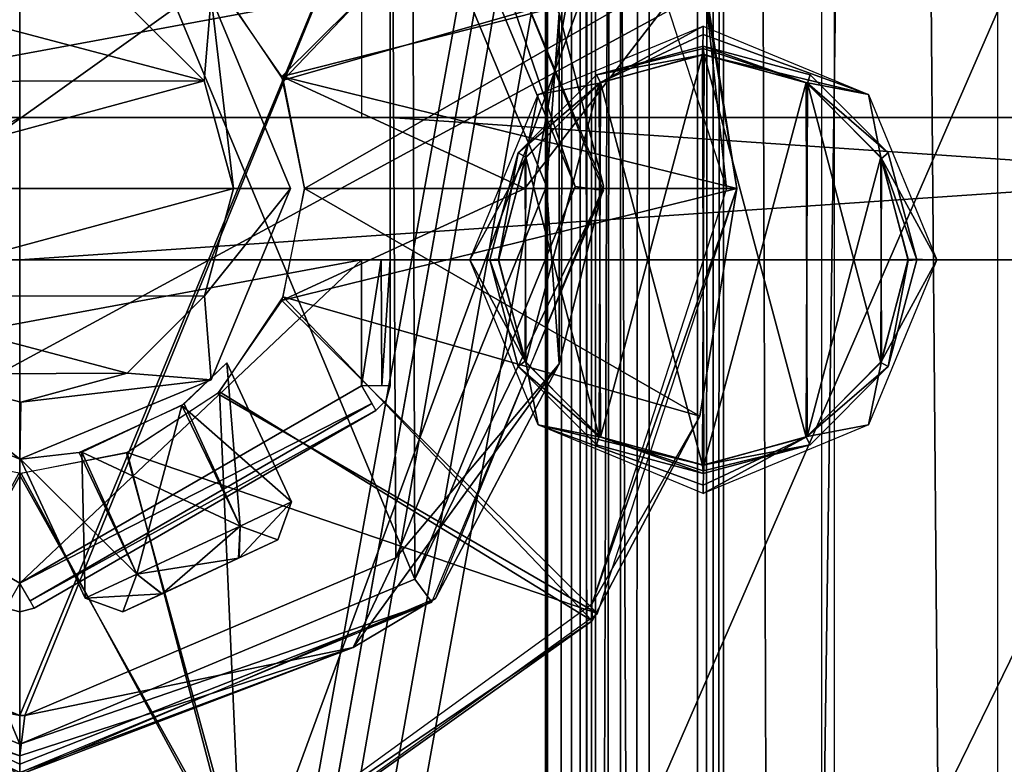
# Model space of a CAD drawing. Header units: millimetres. Extents: x -52 to 137, y -253 to 253.
# Tile 66 of 119: x 0 to 17, y 34 to 47. Entities that reach past the tile are written whole.
import ezdxf

# ---------------------------------------------------------------- set-up
doc = ezdxf.new("R2010")
doc.units = ezdxf.units.MM
doc.header["$LTSCALE"] = 65.185185
for name, color, linetype in [('1214', 7, 'CONTINUOUS'), ('1305', 7, 'CONTINUOUS'), ('1306', 7, 'CONTINUOUS'), ('1307', 7, 'CONTINUOUS'), ('1308', 7, 'CONTINUOUS'), ('1309', 7, 'CONTINUOUS'), ('1483', 7, 'CONTINUOUS'), ('1484', 7, 'CONTINUOUS'), ('1485', 7, 'CONTINUOUS'), ('1486', 7, 'CONTINUOUS'), ('1487', 7, 'CONTINUOUS'), ('1488', 7, 'CONTINUOUS'), ('1489', 7, 'CONTINUOUS'), ('1490', 7, 'CONTINUOUS'), ('1491', 7, 'CONTINUOUS'), ('1492', 7, 'CONTINUOUS'), ('1493', 7, 'CONTINUOUS'), ('1496', 7, 'CONTINUOUS'), ('1497', 7, 'CONTINUOUS'), ('1499', 7, 'CONTINUOUS'), ('1500', 7, 'CONTINUOUS'), ('1501', 7, 'CONTINUOUS'), ('1502', 7, 'CONTINUOUS'), ('1503', 7, 'CONTINUOUS'), ('1504', 7, 'CONTINUOUS'), ('1505', 7, 'CONTINUOUS'), ('1507', 7, 'CONTINUOUS'), ('1511', 7, 'CONTINUOUS'), ('1512', 7, 'CONTINUOUS'), ('1517', 7, 'CONTINUOUS'), ('1519', 7, 'CONTINUOUS'), ('314', 7, 'CONTINUOUS'), ('315', 7, 'CONTINUOUS'), ('316', 7, 'CONTINUOUS'), ('317', 7, 'CONTINUOUS'), ('318', 7, 'CONTINUOUS'), ('319', 7, 'CONTINUOUS'), ('320', 7, 'CONTINUOUS'), ('321', 7, 'CONTINUOUS'), ('343', 7, 'CONTINUOUS'), ('345', 7, 'CONTINUOUS'), ('364', 7, 'CONTINUOUS'), ('365', 7, 'CONTINUOUS'), ('366', 7, 'CONTINUOUS'), ('466', 7, 'CONTINUOUS'), ('467', 7, 'CONTINUOUS'), ('504', 7, 'CONTINUOUS'), ('524', 7, 'CONTINUOUS'), ('525', 7, 'CONTINUOUS'), ('526', 7, 'CONTINUOUS'), ('527', 7, 'CONTINUOUS'), ('528', 7, 'CONTINUOUS'), ('529', 7, 'CONTINUOUS'), ('530', 7, 'CONTINUOUS'), ('531', 7, 'CONTINUOUS'), ('532', 7, 'CONTINUOUS'), ('533', 7, 'CONTINUOUS'), ('534', 7, 'CONTINUOUS')]:
    doc.layers.add(name, color=color, linetype=linetype)

msp = doc.modelspace()

# ---------------------------------------------------------------- linework, layer by layer
at = {"layer": '1214', "linetype": 'Continuous'}
for points in [[(18.508, 247.5, 37.491), (18.508, -247.5, 37.491), (14.305, 247.5, 35.363), (18.508, 247.5, 37.491)], [(14.305, 247.5, 35.363), (18.508, -247.5, 37.491), (14.305, -247.5, 35.363), (14.305, 247.5, 35.363)]]:
    msp.add_3dface(points, dxfattribs=at)
at = {"layer": '1305', "color": 7, "linetype": 'Continuous'}
for points in [[(12, 47, -116.31), (12, 47, -110.31), (13.875, 46.498, -110.31), (12, 47, -116.31)], [(13.875, 46.498, -116.31), (12, 47, -116.31), (13.875, 46.498, -110.31), (13.875, 46.498, -116.31)], [(15.248, 45.125, -116.31), (13.875, 46.498, -116.31), (15.248, 45.125, -110.31), (15.248, 45.125, -116.31)], [(15.248, 45.125, -110.31), (13.875, 46.498, -116.31), (13.875, 46.498, -110.31), (15.248, 45.125, -110.31)], [(15.75, 43.25, -116.31), (15.248, 45.125, -116.31), (15.75, 43.25, -110.31), (15.75, 43.25, -116.31)], [(15.75, 43.25, -110.31), (15.248, 45.125, -116.31), (15.248, 45.125, -110.31), (15.75, 43.25, -110.31)], [(15.248, 41.375, -116.31), (15.75, 43.25, -116.31), (15.248, 41.375, -110.31), (15.248, 41.375, -116.31)], [(15.248, 41.375, -110.31), (15.75, 43.25, -116.31), (15.75, 43.25, -110.31), (15.248, 41.375, -110.31)], [(13.875, 40.002, -116.31), (15.248, 41.375, -116.31), (13.875, 40.002, -110.31), (13.875, 40.002, -116.31)], [(13.875, 40.002, -110.31), (15.248, 41.375, -116.31), (15.248, 41.375, -110.31), (13.875, 40.002, -110.31)], [(12, 39.5, -116.31), (13.875, 40.002, -116.31), (12, 39.5, -110.31), (12, 39.5, -116.31)], [(12, 39.5, -110.31), (13.875, 40.002, -116.31), (13.875, 40.002, -110.31), (12, 39.5, -110.31)]]:
    msp.add_3dface(points, dxfattribs=at)
at = {"layer": '1306', "color": 7, "linetype": 'Continuous'}
for points in [[(13.875, 46.498, -110.31), (12, 47, -110.31), (13.828, 46.351, -110.16), (13.875, 46.498, -110.31)], [(12, 47, -110.31), (12, 46.956, -110.204), (13.828, 46.351, -110.16), (12, 47, -110.31)], [(12, 46.956, -110.204), (12.013, 46.852, -110.16), (13.828, 46.351, -110.16), (12, 46.956, -110.204)], [(15.248, 45.125, -110.31), (13.875, 46.498, -110.31), (13.828, 46.351, -110.16), (15.248, 45.125, -110.31)], [(15.13, 45.028, -110.16), (15.248, 45.125, -110.31), (13.828, 46.351, -110.16), (15.13, 45.028, -110.16)], [(15.75, 43.25, -110.31), (15.248, 45.125, -110.31), (15.13, 45.028, -110.16), (15.75, 43.25, -110.31)], [(15.599, 43.237, -110.16), (15.75, 43.25, -110.31), (15.13, 45.028, -110.16), (15.599, 43.237, -110.16)], [(15.117, 41.449, -110.16), (15.248, 41.375, -110.31), (15.599, 43.237, -110.16), (15.117, 41.449, -110.16)], [(15.248, 41.375, -110.31), (15.75, 43.25, -110.31), (15.599, 43.237, -110.16), (15.248, 41.375, -110.31)], [(13.805, 40.136, -110.16), (15.248, 41.375, -110.31), (15.117, 41.449, -110.16), (13.805, 40.136, -110.16)], [(13.875, 40.002, -110.31), (15.248, 41.375, -110.31), (13.805, 40.136, -110.16), (13.875, 40.002, -110.31)], [(11.987, 39.648, -110.16), (13.875, 40.002, -110.31), (13.805, 40.136, -110.16), (11.987, 39.648, -110.16)], [(12, 39.544, -110.204), (13.875, 40.002, -110.31), (11.987, 39.648, -110.16), (12, 39.544, -110.204)], [(12, 39.5, -110.31), (13.875, 40.002, -110.31), (12, 39.544, -110.204), (12, 39.5, -110.31)]]:
    msp.add_3dface(points, dxfattribs=at)
at = {"layer": '1307', "color": 7, "linetype": 'Continuous'}
for points in [[(11.987, 39.648, -110.16), (12.013, 46.852, -110.16), (10.195, 46.364, -110.16), (11.987, 39.648, -110.16)], [(12.013, 46.852, -110.16), (11.987, 39.648, -110.16), (13.805, 40.136, -110.16), (12.013, 46.852, -110.16)], [(12.013, 46.852, -110.16), (13.805, 40.136, -110.16), (13.828, 46.351, -110.16), (12.013, 46.852, -110.16)], [(8.883, 45.051, -110.16), (10.172, 40.149, -110.16), (10.195, 46.364, -110.16), (8.883, 45.051, -110.16)], [(10.172, 40.149, -110.16), (11.987, 39.648, -110.16), (10.195, 46.364, -110.16), (10.172, 40.149, -110.16)], [(13.805, 40.136, -110.16), (15.117, 41.449, -110.16), (13.828, 46.351, -110.16), (13.805, 40.136, -110.16)], [(15.117, 41.449, -110.16), (15.13, 45.028, -110.16), (13.828, 46.351, -110.16), (15.117, 41.449, -110.16)], [(8.401, 43.263, -110.16), (8.87, 41.472, -110.16), (8.883, 45.051, -110.16), (8.401, 43.263, -110.16)], [(8.87, 41.472, -110.16), (10.172, 40.149, -110.16), (8.883, 45.051, -110.16), (8.87, 41.472, -110.16)], [(15.117, 41.449, -110.16), (15.599, 43.237, -110.16), (15.13, 45.028, -110.16), (15.117, 41.449, -110.16)]]:
    msp.add_3dface(points, dxfattribs=at)
at = {"layer": '1308', "color": 7, "linetype": 'Continuous'}
for points in [[(12, 46.956, -110.204), (12, 47, -110.31), (10.125, 46.498, -110.31), (12, 46.956, -110.204)], [(12.013, 46.852, -110.16), (12, 46.956, -110.204), (10.125, 46.498, -110.31), (12.013, 46.852, -110.16)], [(10.195, 46.364, -110.16), (12.013, 46.852, -110.16), (10.125, 46.498, -110.31), (10.195, 46.364, -110.16)], [(8.752, 45.125, -110.31), (10.195, 46.364, -110.16), (10.125, 46.498, -110.31), (8.752, 45.125, -110.31)], [(8.883, 45.051, -110.16), (10.195, 46.364, -110.16), (8.752, 45.125, -110.31), (8.883, 45.051, -110.16)], [(8.25, 43.25, -110.31), (8.401, 43.263, -110.16), (8.752, 45.125, -110.31), (8.25, 43.25, -110.31)], [(8.401, 43.263, -110.16), (8.883, 45.051, -110.16), (8.752, 45.125, -110.31), (8.401, 43.263, -110.16)], [(8.87, 41.472, -110.16), (8.401, 43.263, -110.16), (8.25, 43.25, -110.31), (8.87, 41.472, -110.16)], [(8.752, 41.375, -110.31), (8.87, 41.472, -110.16), (8.25, 43.25, -110.31), (8.752, 41.375, -110.31)], [(10.172, 40.149, -110.16), (8.87, 41.472, -110.16), (8.752, 41.375, -110.31), (10.172, 40.149, -110.16)], [(10.125, 40.002, -110.31), (10.172, 40.149, -110.16), (8.752, 41.375, -110.31), (10.125, 40.002, -110.31)], [(12, 39.5, -110.31), (10.172, 40.149, -110.16), (10.125, 40.002, -110.31), (12, 39.5, -110.31)], [(12, 39.5, -110.31), (12, 39.544, -110.204), (10.172, 40.149, -110.16), (12, 39.5, -110.31)], [(12, 39.544, -110.204), (11.987, 39.648, -110.16), (10.172, 40.149, -110.16), (12, 39.544, -110.204)]]:
    msp.add_3dface(points, dxfattribs=at)
at = {"layer": '1309', "color": 7, "linetype": 'Continuous'}
for points in [[(12, 47, -110.31), (12, 47, -116.31), (10.125, 46.498, -116.31), (12, 47, -110.31)], [(10.125, 46.498, -110.31), (12, 47, -110.31), (10.125, 46.498, -116.31), (10.125, 46.498, -110.31)], [(8.752, 45.125, -110.31), (10.125, 46.498, -110.31), (8.752, 45.125, -116.31), (8.752, 45.125, -110.31)], [(8.752, 45.125, -116.31), (10.125, 46.498, -110.31), (10.125, 46.498, -116.31), (8.752, 45.125, -116.31)], [(8.25, 43.25, -110.31), (8.752, 45.125, -110.31), (8.25, 43.25, -116.31), (8.25, 43.25, -110.31)], [(8.25, 43.25, -116.31), (8.752, 45.125, -110.31), (8.752, 45.125, -116.31), (8.25, 43.25, -116.31)], [(8.752, 41.375, -110.31), (8.25, 43.25, -110.31), (8.752, 41.375, -116.31), (8.752, 41.375, -110.31)], [(8.752, 41.375, -116.31), (8.25, 43.25, -110.31), (8.25, 43.25, -116.31), (8.752, 41.375, -116.31)], [(10.125, 40.002, -110.31), (8.752, 41.375, -110.31), (10.125, 40.002, -116.31), (10.125, 40.002, -110.31)], [(10.125, 40.002, -116.31), (8.752, 41.375, -110.31), (8.752, 41.375, -116.31), (10.125, 40.002, -116.31)], [(12, 39.5, -116.31), (12, 39.5, -110.31), (10.125, 40.002, -110.31), (12, 39.5, -116.31)], [(12, 39.5, -116.31), (10.125, 40.002, -110.31), (10.125, 40.002, -116.31), (12, 39.5, -116.31)]]:
    msp.add_3dface(points, dxfattribs=at)
at = {"layer": '1483', "color": 7, "linetype": 'Continuous'}
for points in [[(0, 34.75, -168.748), (0, 54.25, -168.748), (-6.934, 51.353, -168.748), (0, 34.75, -168.748)], [(6.891, 51.397, -168.748), (0, 54.25, -168.748), (6.934, 37.647, -168.748), (6.891, 51.397, -168.748)], [(6.934, 37.647, -168.748), (0, 54.25, -168.748), (0, 34.75, -168.748), (6.934, 37.647, -168.748)], [(-6.891, 37.603, -168.748), (0, 34.75, -168.748), (-6.934, 51.353, -168.748), (-6.891, 37.603, -168.748)], [(9.749, 44.539, -168.748), (6.891, 51.397, -168.748), (6.934, 37.647, -168.748), (9.749, 44.539, -168.748)]]:
    msp.add_3dface(points, dxfattribs=at)
at = {"layer": '1484', "color": 7, "linetype": 'Continuous'}
for points in [[(6.891, 51.397, -168.748), (9.749, 44.539, -168.748), (7.283, 51.712, -169.248), (6.891, 51.397, -168.748)], [(7.283, 51.712, -169.248), (9.749, 44.539, -168.748), (10.25, 44.466, -169.248), (7.283, 51.712, -169.248)], [(9.749, 44.539, -168.748), (6.934, 37.647, -168.748), (10.25, 44.466, -169.248), (9.749, 44.539, -168.748)], [(10.25, 44.466, -169.248), (6.934, 37.647, -168.748), (7.236, 37.24, -169.248), (10.25, 44.466, -169.248)], [(6.934, 37.647, -168.748), (0, 34.75, -168.748), (7.236, 37.24, -169.248), (6.934, 37.647, -168.748)], [(7.236, 37.24, -169.248), (0, 34.75, -168.748), (0, 34.396, -168.894), (7.236, 37.24, -169.248)], [(0, 34.25, -169.248), (7.236, 37.24, -169.248), (0, 34.396, -168.894), (0, 34.25, -169.248)]]:
    msp.add_3dface(points, dxfattribs=at)
at = {"layer": '1485', "color": 7, "linetype": 'Continuous'}
for points in [[(0, 34.75, -168.748), (-6.891, 37.603, -168.748), (0, 34.396, -168.894), (0, 34.75, -168.748)], [(-6.891, 37.603, -168.748), (0, 34.25, -169.248), (0, 34.396, -168.894), (-6.891, 37.603, -168.748)], [(0, 34.25, -169.248), (-6.891, 37.603, -168.748), (-0.067, 34.25, -169.248), (0, 34.25, -169.248)]]:
    msp.add_3dface(points, dxfattribs=at)
at = {"layer": '1486', "color": 7, "linetype": 'Continuous'}
for points in [[(10.25, 44.548, -169.748), (9.47, 47.577, -170.455), (7.231, 51.765, -169.748), (10.25, 44.548, -169.748)], [(6.539, 51.041, -170.748), (9.47, 47.577, -170.455), (9.248, 44.543, -170.748), (6.539, 51.041, -170.748)], [(9.47, 47.577, -170.455), (9.47, 41.423, -170.455), (9.248, 44.543, -170.748), (9.47, 47.577, -170.455)], [(9.47, 41.423, -170.455), (9.47, 47.577, -170.455), (10.25, 44.548, -169.748), (9.47, 41.423, -170.455)], [(9.248, 44.543, -170.748), (9.47, 41.423, -170.455), (6.6, 38.02, -170.748), (9.248, 44.543, -170.748)], [(7.298, 37.303, -169.748), (9.47, 41.423, -170.455), (10.25, 44.548, -169.748), (7.298, 37.303, -169.748)], [(9.47, 41.423, -170.455), (5.853, 36.445, -170.455), (6.6, 38.02, -170.748), (9.47, 41.423, -170.455)], [(5.853, 36.445, -170.455), (9.47, 41.423, -170.455), (7.298, 37.303, -169.748), (5.853, 36.445, -170.455)], [(5.853, 36.445, -170.455), (0.086, 35.25, -170.748), (6.6, 38.02, -170.748), (5.853, 36.445, -170.455)], [(0.095, 34.25, -169.748), (5.853, 36.445, -170.455), (7.298, 37.303, -169.748), (0.095, 34.25, -169.748)], [(0, 34.543, -170.455), (0.086, 35.25, -170.748), (5.853, 36.445, -170.455), (0, 34.543, -170.455)], [(0, 34.543, -170.455), (5.853, 36.445, -170.455), (0, 34.25, -169.748), (0, 34.543, -170.455)], [(0, 34.25, -169.748), (5.853, 36.445, -170.455), (0.095, 34.25, -169.748), (0, 34.25, -169.748)], [(0, 35.25, -170.748), (0.086, 35.25, -170.748), (0, 34.543, -170.455), (0, 35.25, -170.748)]]:
    msp.add_3dface(points, dxfattribs=at)
at = {"layer": '1487', "color": 7, "linetype": 'Continuous'}
for points in [[(0, 53.75, -170.748), (0, 35.25, -170.748), (-6.539, 37.959, -170.748), (0, 53.75, -170.748)], [(-0.086, 53.75, -170.748), (0, 53.75, -170.748), (-6.539, 37.959, -170.748), (-0.086, 53.75, -170.748)], [(0, 35.25, -170.748), (0, 53.75, -170.748), (6.539, 51.041, -170.748), (0, 35.25, -170.748)], [(0.086, 35.25, -170.748), (0, 35.25, -170.748), (6.539, 51.041, -170.748), (0.086, 35.25, -170.748)], [(0.086, 35.25, -170.748), (6.539, 51.041, -170.748), (6.6, 38.02, -170.748), (0.086, 35.25, -170.748)], [(6.539, 51.041, -170.748), (9.248, 44.543, -170.748), (6.6, 38.02, -170.748), (6.539, 51.041, -170.748)]]:
    msp.add_3dface(points, dxfattribs=at)
at = {"layer": '1488', "color": 7, "linetype": 'Continuous'}
for points in [[(-6.539, 37.959, -170.748), (0, 35.25, -170.748), (-5.853, 36.445, -170.455), (-6.539, 37.959, -170.748)], [(0, 34.543, -170.455), (0, 34.25, -169.748), (-7.231, 37.235, -169.748), (0, 34.543, -170.455)], [(-5.853, 36.445, -170.455), (0, 34.543, -170.455), (-7.231, 37.235, -169.748), (-5.853, 36.445, -170.455)], [(0, 35.25, -170.748), (0, 34.543, -170.455), (-5.853, 36.445, -170.455), (0, 35.25, -170.748)]]:
    msp.add_3dface(points, dxfattribs=at)
at = {"layer": '1489', "color": 7, "linetype": 'Continuous'}
for points in [[(3.633, 41.44, -148.748), (2.843, 40.695, -146.998), (4.771, 39.001, -148.748), (3.633, 41.44, -148.748)], [(2.843, 40.695, -146.998), (1.041, 39.866, -147.024), (2.052, 37.733, -147.016), (2.843, 40.695, -146.998)], [(3.865, 38.578, -147.016), (2.843, 40.695, -146.998), (2.052, 37.733, -147.016), (3.865, 38.578, -147.016)], [(4.771, 39.001, -148.748), (2.843, 40.695, -146.998), (3.865, 38.578, -147.016), (4.771, 39.001, -148.748)], [(1.041, 39.866, -147.024), (0.008, 39.75, -148.748), (2.052, 37.733, -147.016), (1.041, 39.866, -147.024)], [(2.052, 37.733, -147.016), (0.008, 39.75, -148.748), (1.146, 37.311, -148.748), (2.052, 37.733, -147.016)]]:
    msp.add_3dface(points, dxfattribs=at)
at = {"layer": '1490', "color": 7, "linetype": 'Continuous'}
for points in [[(2.882, 40.724, -150.47), (3.633, 41.44, -148.748), (3.865, 38.578, -150.48), (2.882, 40.724, -150.47)], [(3.633, 41.44, -148.748), (4.771, 39.001, -148.748), (3.865, 38.578, -150.48), (3.633, 41.44, -148.748)], [(1.088, 39.876, -150.498), (2.882, 40.724, -150.47), (3.865, 38.578, -150.48), (1.088, 39.876, -150.498)], [(1.146, 37.311, -148.748), (0.008, 39.75, -148.748), (1.088, 39.876, -150.498), (1.146, 37.311, -148.748)], [(1.146, 37.311, -148.748), (1.088, 39.876, -150.498), (2.052, 37.733, -150.48), (1.146, 37.311, -148.748)], [(2.052, 37.733, -150.48), (1.088, 39.876, -150.498), (3.865, 38.578, -150.48), (2.052, 37.733, -150.48)]]:
    msp.add_3dface(points, dxfattribs=at)
at = {"layer": '1491', "color": 7, "linetype": 'Continuous'}
for points in [[(3.865, 38.578, -150.48), (4.771, 39.001, -148.748), (3.85, 38.02, -150.046), (3.865, 38.578, -150.48)], [(4.771, 39.001, -148.748), (4.529, 38.337, -148.748), (3.85, 38.02, -150.046), (4.771, 39.001, -148.748)], [(2.052, 37.733, -150.48), (3.865, 38.578, -150.48), (2.499, 37.39, -150.052), (2.052, 37.733, -150.48)], [(2.499, 37.39, -150.052), (3.865, 38.578, -150.48), (3.85, 38.02, -150.046), (2.499, 37.39, -150.052)], [(1.146, 37.311, -148.748), (2.052, 37.733, -150.48), (1.81, 37.069, -148.748), (1.146, 37.311, -148.748)], [(1.81, 37.069, -148.748), (2.052, 37.733, -150.48), (2.499, 37.39, -150.052), (1.81, 37.069, -148.748)]]:
    msp.add_3dface(points, dxfattribs=at)
at = {"layer": '1492', "color": 7, "linetype": 'Continuous'}
for points in [[(1.81, 37.069, -148.748), (4.529, 38.337, -148.748), (3.841, 38.016, -147.444), (1.81, 37.069, -148.748)], [(4.529, 38.337, -148.748), (1.81, 37.069, -148.748), (2.499, 37.39, -150.052), (4.529, 38.337, -148.748)], [(4.529, 38.337, -148.748), (2.499, 37.39, -150.052), (3.85, 38.02, -150.046), (4.529, 38.337, -148.748)], [(2.49, 37.386, -147.45), (1.81, 37.069, -148.748), (3.841, 38.016, -147.444), (2.49, 37.386, -147.45)]]:
    msp.add_3dface(points, dxfattribs=at)
at = {"layer": '1493', "color": 7, "linetype": 'Continuous'}
for points in [[(4.771, 39.001, -148.748), (3.865, 38.578, -147.016), (4.529, 38.337, -148.748), (4.771, 39.001, -148.748)], [(3.865, 38.578, -147.016), (2.052, 37.733, -147.016), (3.841, 38.016, -147.444), (3.865, 38.578, -147.016)], [(4.529, 38.337, -148.748), (3.865, 38.578, -147.016), (3.841, 38.016, -147.444), (4.529, 38.337, -148.748)], [(2.052, 37.733, -147.016), (2.49, 37.386, -147.45), (3.841, 38.016, -147.444), (2.052, 37.733, -147.016)], [(2.052, 37.733, -147.016), (1.146, 37.311, -148.748), (2.49, 37.386, -147.45), (2.052, 37.733, -147.016)], [(1.146, 37.311, -148.748), (1.81, 37.069, -148.748), (2.49, 37.386, -147.45), (1.146, 37.311, -148.748)]]:
    msp.add_3dface(points, dxfattribs=at)
at = {"layer": '1496', "color": 7, "linetype": 'Continuous'}
for points in [[(-5.982, 41.025, -176.348), (6, 43.25, -176.348), (0, 37.572, -176.348), (-5.982, 41.025, -176.348)], [(6, 43.25, -176.348), (-5.982, 41.025, -176.348), (-5.982, 43.25, -176.348), (6, 43.25, -176.348)], [(6, 43.25, -176.348), (6, 41.036, -176.348), (0, 37.572, -176.348), (6, 43.25, -176.348)]]:
    msp.add_3dface(points, dxfattribs=at)
at = {"layer": '1497', "color": 7, "linetype": 'Continuous'}
for points in [[(-5.982, 47.975, -176.348), (0, 51.428, -176.348), (-5.982, 45.75, -176.348), (-5.982, 47.975, -176.348)], [(0, 51.428, -176.348), (6, 47.964, -176.348), (-5.982, 45.75, -176.348), (0, 51.428, -176.348)], [(6, 47.964, -176.348), (6, 45.75, -176.348), (-5.982, 45.75, -176.348), (6, 47.964, -176.348)]]:
    msp.add_3dface(points, dxfattribs=at)
at = {"layer": '1499', "color": 7, "linetype": 'Continuous'}
for points in [[(0, 43.25, -192.848), (-4.646, 43.25, -184.893), (0, 45.75, -192.848), (0, 43.25, -192.848)], [(0, 45.75, -192.848), (-4.646, 43.25, -184.893), (-4.646, 45.75, -184.893), (0, 45.75, -192.848)]]:
    msp.add_3dface(points, dxfattribs=at)
at = {"layer": '1500', "color": 7, "linetype": 'Continuous'}
for points in [[(6, 43.25, -176.348), (-5.982, 43.25, -176.348), (0, 43.25, -192.848), (6, 43.25, -176.348)], [(-5.982, 43.25, -176.348), (-4.646, 43.25, -184.893), (0, 43.25, -192.848), (-5.982, 43.25, -176.348)], [(6, 43.25, -176.348), (0, 43.25, -192.848), (36.6, 43.25, -192.848), (6, 43.25, -176.348)], [(6.345, 43.25, -176.21), (6, 43.25, -176.348), (36.6, 43.25, -192.848), (6.345, 43.25, -176.21)], [(6.5, 43.25, -175.848), (6.345, 43.25, -176.21), (36.6, 43.25, -192.848), (6.5, 43.25, -175.848)], [(6.5, 43.25, -174.848), (6.5, 43.25, -175.848), (36.6, 43.25, -192.848), (6.5, 43.25, -174.848)], [(43.1, 43.25, -174.848), (6.5, 43.25, -174.848), (41.423, 43.25, -184.416), (43.1, 43.25, -174.848)], [(41.423, 43.25, -184.416), (6.5, 43.25, -174.848), (36.6, 43.25, -192.848), (41.423, 43.25, -184.416)]]:
    msp.add_3dface(points, dxfattribs=at)
at = {"layer": '1501', "color": 7, "linetype": 'Continuous'}
for points in [[(6, 41.036, -176.348), (6, 43.25, -176.348), (6.345, 43.25, -176.21), (6, 41.036, -176.348)], [(6.354, 41.036, -176.201), (6, 41.036, -176.348), (6.345, 43.25, -176.21), (6.354, 41.036, -176.201)], [(6.5, 43.25, -175.848), (6.354, 41.036, -176.201), (6.345, 43.25, -176.21), (6.5, 43.25, -175.848)], [(6.5, 43.25, -175.848), (6.5, 41.036, -175.848), (6.354, 41.036, -176.201), (6.5, 43.25, -175.848)]]:
    msp.add_3dface(points, dxfattribs=at)
at = {"layer": '1502', "color": 7, "linetype": 'Continuous'}
for points in [[(6.5, 41.036, -175.848), (6.5, 41.036, -170.748), (6.433, 40.786, -170.748), (6.5, 41.036, -175.848)], [(6.433, 40.786, -175.848), (6.5, 41.036, -175.848), (6.433, 40.786, -170.748), (6.433, 40.786, -175.848)], [(6.25, 40.603, -170.748), (6.25, 40.603, -175.848), (6.433, 40.786, -175.848), (6.25, 40.603, -170.748)], [(6.25, 40.603, -170.748), (6.433, 40.786, -175.848), (6.433, 40.786, -170.748), (6.25, 40.603, -170.748)]]:
    msp.add_3dface(points, dxfattribs=at)
at = {"layer": '1503', "color": 7, "linetype": 'Continuous'}
for points in [[(0.25, 37.139, -170.748), (0.25, 37.139, -175.848), (6.25, 40.603, -175.848), (0.25, 37.139, -170.748)], [(6.25, 40.603, -170.748), (0.25, 37.139, -170.748), (6.25, 40.603, -175.848), (6.25, 40.603, -170.748)]]:
    msp.add_3dface(points, dxfattribs=at)
at = {"layer": '1504', "color": 7, "linetype": 'Continuous'}
for points in [[(0, 37.572, -176.348), (6, 41.036, -176.348), (6.177, 40.73, -176.201), (0, 37.572, -176.348)], [(0.177, 37.266, -176.201), (0, 37.572, -176.348), (6.177, 40.73, -176.201), (0.177, 37.266, -176.201)], [(6.25, 40.603, -175.848), (0.177, 37.266, -176.201), (6.177, 40.73, -176.201), (6.25, 40.603, -175.848)], [(6.25, 40.603, -175.848), (0.25, 37.139, -175.848), (0.177, 37.266, -176.201), (6.25, 40.603, -175.848)]]:
    msp.add_3dface(points, dxfattribs=at)
at = {"layer": '1505', "color": 7, "linetype": 'Continuous'}
for points in [[(-0.25, 37.139, -170.748), (-0.25, 37.139, -175.848), (0, 37.072, -175.848), (-0.25, 37.139, -170.748)], [(-0.25, 37.139, -170.748), (0, 37.072, -175.848), (0, 37.072, -170.748), (-0.25, 37.139, -170.748)], [(0, 37.072, -175.848), (0.25, 37.139, -175.848), (0, 37.072, -170.748), (0, 37.072, -175.848)], [(0, 37.072, -170.748), (0.25, 37.139, -175.848), (0.25, 37.139, -170.748), (0, 37.072, -170.748)]]:
    msp.add_3dface(points, dxfattribs=at)
at = {"layer": '1507', "color": 7, "linetype": 'Continuous'}
msp.add_3dface([(-5.982, 41.025, -176.348), (0, 37.572, -176.348), (-0.177, 37.266, -176.201), (-5.982, 41.025, -176.348)], dxfattribs=at)
at = {"layer": '1511', "color": 7, "linetype": 'Continuous'}
for points in [[(-5.982, 45.75, -176.348), (6, 45.75, -176.348), (-4.646, 45.75, -184.893), (-5.982, 45.75, -176.348)], [(6, 45.75, -176.348), (0, 45.75, -192.848), (-4.646, 45.75, -184.893), (6, 45.75, -176.348)], [(0, 45.75, -192.848), (6, 45.75, -176.348), (6.362, 45.75, -176.193), (0, 45.75, -192.848)], [(0, 45.75, -192.848), (6.5, 45.75, -175.848), (36.6, 45.75, -192.848), (0, 45.75, -192.848)], [(6.5, 45.75, -175.848), (0, 45.75, -192.848), (6.362, 45.75, -176.193), (6.5, 45.75, -175.848)], [(6.5, 45.75, -175.848), (6.5, 45.75, -174.848), (43.1, 45.75, -174.848), (6.5, 45.75, -175.848)], [(6.5, 45.75, -175.848), (43.1, 45.75, -174.848), (36.6, 45.75, -192.848), (6.5, 45.75, -175.848)]]:
    msp.add_3dface(points, dxfattribs=at)
at = {"layer": '1512', "color": 7, "linetype": 'Continuous'}
for points in [[(6.5, 47.964, -175.848), (6.5, 47.964, -170.748), (6.5, 41.036, -170.748), (6.5, 47.964, -175.848)], [(6.5, 47.964, -175.848), (6.5, 41.036, -170.748), (6.5, 45.75, -174.848), (6.5, 47.964, -175.848)], [(6.5, 45.75, -175.848), (6.5, 47.964, -175.848), (6.5, 45.75, -174.848), (6.5, 45.75, -175.848)], [(6.5, 45.75, -174.848), (6.5, 41.036, -170.748), (6.5, 43.25, -174.848), (6.5, 45.75, -174.848)], [(6.5, 41.036, -170.748), (6.5, 41.036, -175.848), (6.5, 43.25, -175.848), (6.5, 41.036, -170.748)], [(6.5, 43.25, -174.848), (6.5, 41.036, -170.748), (6.5, 43.25, -175.848), (6.5, 43.25, -174.848)]]:
    msp.add_3dface(points, dxfattribs=at)
at = {"layer": '1517', "color": 7, "linetype": 'Continuous'}
for points in [[(6.5, 45.75, -174.848), (6.5, 43.25, -174.848), (43.1, 43.25, -174.848), (6.5, 45.75, -174.848)], [(6.5, 45.75, -174.848), (43.1, 43.25, -174.848), (43.1, 45.75, -174.848), (6.5, 45.75, -174.848)]]:
    msp.add_3dface(points, dxfattribs=at)
at = {"layer": '1519', "color": 7, "linetype": 'Continuous'}
for points in [[(0, 43.25, -192.848), (0, 45.75, -192.848), (36.6, 45.75, -192.848), (0, 43.25, -192.848)], [(36.6, 43.25, -192.848), (0, 43.25, -192.848), (36.6, 45.75, -192.848), (36.6, 43.25, -192.848)]]:
    msp.add_3dface(points, dxfattribs=at)
at = {"layer": '314', "linetype": 'Continuous'}
for points in [[(9.836, 247.5, 37.012), (10.036, 247.5, 36.568), (9.836, -247.5, 37.012), (9.836, 247.5, 37.012)], [(9.836, -247.5, 37.012), (10.036, 247.5, 36.568), (10.036, -247.5, 36.568), (9.836, -247.5, 37.012)], [(10.108, 247.5, 37.416), (9.836, 247.5, 37.012), (10.108, -247.5, 37.416), (10.108, 247.5, 37.416)], [(10.108, -247.5, 37.416), (9.836, 247.5, 37.012), (9.836, -247.5, 37.012), (10.108, -247.5, 37.416)]]:
    msp.add_3dface(points, dxfattribs=at)
at = {"layer": '315', "linetype": 'Continuous'}
for points in [[(10.108, 247.5, 37.416), (10.108, -247.5, 37.416), (17.173, 247.5, 40.991), (10.108, 247.5, 37.416)], [(17.173, 247.5, 40.991), (10.108, -247.5, 37.416), (17.173, -247.5, 40.991), (17.173, 247.5, 40.991)]]:
    msp.add_3dface(points, dxfattribs=at)
at = {"layer": '316', "linetype": 'Continuous'}
for points in [[(12.355, -247.5, 31.299), (12.355, 247.5, 31.299), (14.075, -247.5, 35.122), (12.355, -247.5, 31.299)], [(14.075, -247.5, 35.122), (12.355, 247.5, 31.299), (14.075, 247.5, 35.122), (14.075, -247.5, 35.122)]]:
    msp.add_3dface(points, dxfattribs=at)
at = {"layer": '317', "linetype": 'Continuous'}
for points in [[(11.899, -247.5, 31.004), (11.899, 247.5, 31.004), (12.171, 247.5, 31.085), (11.899, -247.5, 31.004)], [(11.899, -247.5, 31.004), (12.171, 247.5, 31.085), (12.171, -247.5, 31.085), (11.899, -247.5, 31.004)], [(12.171, 247.5, 31.085), (12.355, 247.5, 31.299), (12.171, -247.5, 31.085), (12.171, 247.5, 31.085)], [(12.171, -247.5, 31.085), (12.355, 247.5, 31.299), (12.355, -247.5, 31.299), (12.171, -247.5, 31.085)]]:
    msp.add_3dface(points, dxfattribs=at)
at = {"layer": '318', "linetype": 'Continuous'}
for points in [[(9.684, -247.5, 31.004), (9.684, 247.5, 31.004), (11.899, -247.5, 31.004), (9.684, -247.5, 31.004)], [(11.899, -247.5, 31.004), (9.684, 247.5, 31.004), (11.899, 247.5, 31.004), (11.899, -247.5, 31.004)]]:
    msp.add_3dface(points, dxfattribs=at)
at = {"layer": '319', "linetype": 'Continuous'}
for points in [[(9.228, -247.5, 31.71), (9.228, 247.5, 31.71), (9.264, 247.5, 31.233), (9.228, -247.5, 31.71)], [(9.228, -247.5, 31.71), (9.264, 247.5, 31.233), (9.264, -247.5, 31.233), (9.228, -247.5, 31.71)], [(9.264, 247.5, 31.233), (9.684, 247.5, 31.004), (9.264, -247.5, 31.233), (9.264, 247.5, 31.233)], [(9.264, -247.5, 31.233), (9.684, 247.5, 31.004), (9.684, -247.5, 31.004), (9.264, -247.5, 31.233)]]:
    msp.add_3dface(points, dxfattribs=at)
at = {"layer": '320', "linetype": 'Continuous'}
for points in [[(11.048, -247.5, 35.755), (11.048, 247.5, 35.755), (9.228, -247.5, 31.71), (11.048, -247.5, 35.755)], [(11.048, 247.5, 35.755), (9.228, 247.5, 31.71), (9.228, -247.5, 31.71), (11.048, 247.5, 35.755)]]:
    msp.add_3dface(points, dxfattribs=at)
at = {"layer": '321', "linetype": 'Continuous'}
for points in [[(10.036, -247.5, 36.568), (10.036, 247.5, 36.568), (10.549, 247.5, 36.171), (10.036, -247.5, 36.568)], [(10.549, -247.5, 36.171), (10.036, -247.5, 36.568), (10.549, 247.5, 36.171), (10.549, -247.5, 36.171)], [(11.048, -247.5, 35.755), (10.549, -247.5, 36.171), (11.048, 247.5, 35.755), (11.048, -247.5, 35.755)], [(11.048, 247.5, 35.755), (10.549, -247.5, 36.171), (10.549, 247.5, 36.171), (11.048, 247.5, 35.755)]]:
    msp.add_3dface(points, dxfattribs=at)
at = {"layer": '343', "color": 7, "linetype": 'Continuous'}
for points in [[(-29.5, 50.5, -119.36), (-28.791, 50.128, -119.36), (26.5, -151.575, -119.36), (-29.5, 50.5, -119.36)], [(-26.5, -151.575, -119.36), (-29.5, 50.5, -119.36), (26.5, -151.575, -119.36), (-26.5, -151.575, -119.36)], [(-28.791, 50.128, -119.36), (-28, 50, -119.36), (26.5, -151.575, -119.36), (-28.791, 50.128, -119.36)], [(28, 50, -119.36), (29.5, -152.815, -119.36), (-28, 50, -119.36), (28, 50, -119.36)], [(-28, 50, -119.36), (29.5, -152.815, -119.36), (28.123, -151.898, -119.36), (-28, 50, -119.36)], [(26.5, -151.575, -119.36), (-28, 50, -119.36), (28.123, -151.898, -119.36), (26.5, -151.575, -119.36)]]:
    msp.add_3dface(points, dxfattribs=at)
at = {"layer": '345', "color": 7, "linetype": 'Continuous'}
for points in [[(-26.5, -151.575, -114.36), (28.5, 152.08, -114.36), (27.531, 151.707, -114.36), (-26.5, -151.575, -114.36)], [(28.5, 152.08, -114.36), (-26.5, -151.575, -114.36), (26.5, -151.575, -114.36), (28.5, 152.08, -114.36)], [(26.5, 151.58, -114.36), (-26.5, -151.575, -114.36), (27.531, 151.707, -114.36), (26.5, 151.58, -114.36)], [(-28.5, -152.075, -114.36), (-27.531, -151.702, -114.36), (26.5, 151.58, -114.36), (-28.5, -152.075, -114.36)], [(-26.5, 151.58, -114.36), (-28.5, -152.075, -114.36), (26.5, 151.58, -114.36), (-26.5, 151.58, -114.36)], [(-27.531, -151.702, -114.36), (-26.5, -151.575, -114.36), (26.5, 151.58, -114.36), (-27.531, -151.702, -114.36)]]:
    msp.add_3dface(points, dxfattribs=at)
at = {"layer": '364', "color": 7, "linetype": 'Continuous'}
for points in [[(12, 47.204, -120.214), (14.899, 46.149, -119.86), (11.988, 46.852, -120.36), (12, 47.204, -120.214)], [(12, 47.35, -119.86), (14.899, 46.149, -119.86), (12, 47.204, -120.214), (12, 47.35, -119.86)], [(11.988, 46.852, -120.36), (14.899, 46.149, -119.86), (13.805, 46.364, -120.36), (11.988, 46.852, -120.36)], [(13.805, 46.364, -120.36), (14.899, 46.149, -119.86), (15.118, 45.05, -120.36), (13.805, 46.364, -120.36)], [(14.899, 46.149, -119.86), (16.1, 43.25, -119.86), (15.118, 45.05, -120.36), (14.899, 46.149, -119.86)], [(15.118, 45.05, -120.36), (16.1, 43.25, -119.86), (15.599, 43.262, -120.36), (15.118, 45.05, -120.36)], [(16.1, 43.25, -119.86), (14.899, 40.351, -119.86), (15.13, 41.471, -120.36), (16.1, 43.25, -119.86)], [(15.599, 43.262, -120.36), (16.1, 43.25, -119.86), (15.13, 41.471, -120.36), (15.599, 43.262, -120.36)], [(15.13, 41.471, -120.36), (14.899, 40.351, -119.86), (13.826, 40.148, -120.36), (15.13, 41.471, -120.36)], [(14.899, 40.351, -119.86), (12, 39.15, -119.86), (13.826, 40.148, -120.36), (14.899, 40.351, -119.86)], [(12, 39.296, -120.214), (12.012, 39.648, -120.36), (13.826, 40.148, -120.36), (12, 39.296, -120.214)], [(12, 39.15, -119.86), (12, 39.296, -120.214), (13.826, 40.148, -120.36), (12, 39.15, -119.86)]]:
    msp.add_3dface(points, dxfattribs=at)
at = {"layer": '365', "color": 7, "linetype": 'Continuous'}
for points in [[(10.174, 46.352, -120.36), (11.988, 46.852, -120.36), (10.195, 40.136, -120.36), (10.174, 46.352, -120.36)], [(11.988, 46.852, -120.36), (12.012, 39.648, -120.36), (10.195, 40.136, -120.36), (11.988, 46.852, -120.36)], [(12.012, 39.648, -120.36), (11.988, 46.852, -120.36), (13.805, 46.364, -120.36), (12.012, 39.648, -120.36)], [(8.87, 45.029, -120.36), (10.174, 46.352, -120.36), (8.882, 41.45, -120.36), (8.87, 45.029, -120.36)], [(8.882, 41.45, -120.36), (10.174, 46.352, -120.36), (10.195, 40.136, -120.36), (8.882, 41.45, -120.36)], [(12.012, 39.648, -120.36), (13.805, 46.364, -120.36), (13.826, 40.148, -120.36), (12.012, 39.648, -120.36)], [(13.805, 46.364, -120.36), (15.118, 45.05, -120.36), (13.826, 40.148, -120.36), (13.805, 46.364, -120.36)], [(8.401, 43.238, -120.36), (8.87, 45.029, -120.36), (8.882, 41.45, -120.36), (8.401, 43.238, -120.36)], [(15.118, 45.05, -120.36), (15.13, 41.471, -120.36), (13.826, 40.148, -120.36), (15.118, 45.05, -120.36)], [(15.118, 45.05, -120.36), (15.599, 43.262, -120.36), (15.13, 41.471, -120.36), (15.118, 45.05, -120.36)]]:
    msp.add_3dface(points, dxfattribs=at)
at = {"layer": '366', "color": 7, "linetype": 'Continuous'}
for points in [[(12, 47.35, -119.86), (10.174, 46.352, -120.36), (9.101, 46.149, -119.86), (12, 47.35, -119.86)], [(12, 47.35, -119.86), (12, 47.204, -120.214), (10.174, 46.352, -120.36), (12, 47.35, -119.86)], [(12, 47.204, -120.214), (11.988, 46.852, -120.36), (10.174, 46.352, -120.36), (12, 47.204, -120.214)], [(10.174, 46.352, -120.36), (8.87, 45.029, -120.36), (9.101, 46.149, -119.86), (10.174, 46.352, -120.36)], [(9.101, 46.149, -119.86), (8.87, 45.029, -120.36), (7.9, 43.25, -119.86), (9.101, 46.149, -119.86)], [(8.87, 45.029, -120.36), (8.401, 43.238, -120.36), (7.9, 43.25, -119.86), (8.87, 45.029, -120.36)], [(8.401, 43.238, -120.36), (8.882, 41.45, -120.36), (7.9, 43.25, -119.86), (8.401, 43.238, -120.36)], [(7.9, 43.25, -119.86), (8.882, 41.45, -120.36), (9.101, 40.351, -119.86), (7.9, 43.25, -119.86)], [(8.882, 41.45, -120.36), (10.195, 40.136, -120.36), (9.101, 40.351, -119.86), (8.882, 41.45, -120.36)], [(12.012, 39.648, -120.36), (12, 39.296, -120.214), (9.101, 40.351, -119.86), (12.012, 39.648, -120.36)], [(10.195, 40.136, -120.36), (12.012, 39.648, -120.36), (9.101, 40.351, -119.86), (10.195, 40.136, -120.36)], [(12, 39.296, -120.214), (12, 39.15, -119.86), (9.101, 40.351, -119.86), (12, 39.296, -120.214)]]:
    msp.add_3dface(points, dxfattribs=at)
at = {"layer": '466', "linetype": 'Continuous'}
for points in [[(-30.5, -61.804, -159.998), (-30.5, 61.804, -159.998), (15, -61.804, -159.998), (-30.5, -61.804, -159.998)], [(-30.5, 61.804, -159.998), (25, 51.804, -159.998), (25, -51.804, -159.998), (-30.5, 61.804, -159.998)], [(15, -61.804, -159.998), (-30.5, 61.804, -159.998), (22.071, -58.876, -159.998), (15, -61.804, -159.998)], [(22.071, -58.876, -159.998), (-30.5, 61.804, -159.998), (25, -51.804, -159.998), (22.071, -58.876, -159.998)]]:
    msp.add_3dface(points, dxfattribs=at)
at = {"layer": '467', "linetype": 'Continuous'}
for points in [[(-30.5, 61.804, -156.998), (-30.5, -61.804, -156.998), (15, 61.804, -156.998), (-30.5, 61.804, -156.998)], [(15, 61.804, -156.998), (-30.5, -61.804, -156.998), (22.071, 58.876, -156.998), (15, 61.804, -156.998)], [(-30.5, -61.804, -156.998), (25, 51.804, -156.998), (22.071, 58.876, -156.998), (-30.5, -61.804, -156.998)], [(25, 51.804, -156.998), (-30.5, -61.804, -156.998), (25, -51.804, -156.998), (25, 51.804, -156.998)]]:
    msp.add_3dface(points, dxfattribs=at)
at = {"layer": '504', "linetype": 'Continuous'}
for points in [[(-25, 27.9, -163.998), (-20, 60, -163.998), (20, 60, -163.998), (-25, 27.9, -163.998)], [(25, 55, -163.998), (-25, 27.9, -163.998), (20, 60, -163.998), (25, 55, -163.998)], [(25, 27.9, -163.998), (-25, 27.9, -163.998), (25, 55, -163.998), (25, 27.9, -163.998)]]:
    msp.add_3dface(points, dxfattribs=at)
at = {"layer": '524', "color": 7, "linetype": 'Continuous'}
for points in [[(-1.885, 47.742, -143.748), (-3.243, 46.38, -143.748), (3.236, 46.391, -143.748), (-1.885, 47.742, -143.748)], [(1.859, 47.757, -143.748), (-1.885, 47.742, -143.748), (3.236, 46.391, -143.748), (1.859, 47.757, -143.748)], [(-3.243, 46.38, -143.748), (-3.75, 44.5, -143.748), (3.236, 46.391, -143.748), (-3.243, 46.38, -143.748)], [(3.236, 46.391, -143.748), (-3.75, 44.5, -143.748), (3.75, 44.5, -143.748), (3.236, 46.391, -143.748)], [(3.75, 44.5, -143.748), (-3.75, 44.5, -143.748), (-3.236, 42.609, -143.748), (3.75, 44.5, -143.748)], [(3.243, 42.62, -143.748), (3.75, 44.5, -143.748), (-3.236, 42.609, -143.748), (3.243, 42.62, -143.748)], [(1.885, 41.258, -143.748), (3.243, 42.62, -143.748), (-3.236, 42.609, -143.748), (1.885, 41.258, -143.748)], [(-1.859, 41.243, -143.748), (1.885, 41.258, -143.748), (-3.236, 42.609, -143.748), (-1.859, 41.243, -143.748)], [(0.015, 40.751, -143.748), (1.885, 41.258, -143.748), (-1.859, 41.243, -143.748), (0.015, 40.751, -143.748)]]:
    msp.add_3dface(points, dxfattribs=at)
at = {"layer": '525', "color": 7, "linetype": 'Continuous'}
for points in [[(1.859, 47.757, -143.748), (3.236, 46.391, -143.748), (3.359, 47.859, -144.748), (1.859, 47.757, -143.748)], [(3.236, 46.391, -143.748), (3.75, 44.5, -143.748), (3.359, 47.859, -144.748), (3.236, 46.391, -143.748)], [(3.359, 47.859, -144.748), (3.75, 44.5, -143.748), (4.75, 44.5, -144.748), (3.359, 47.859, -144.748)]]:
    msp.add_3dface(points, dxfattribs=at)
at = {"layer": '526', "color": 7, "linetype": 'Continuous'}
for points in [[(3.359, 47.859, -144.748), (4.75, 44.5, -144.748), (3.359, 47.859, -168.748), (3.359, 47.859, -144.748)], [(3.359, 47.859, -168.748), (4.75, 44.5, -144.748), (4.75, 44.5, -168.748), (3.359, 47.859, -168.748)]]:
    msp.add_3dface(points, dxfattribs=at)
at = {"layer": '527', "color": 7, "linetype": 'Continuous'}
for points in [[(4.75, 44.5, -168.748), (4.75, 44.5, -144.748), (3.359, 41.141, -144.748), (4.75, 44.5, -168.748)], [(4.75, 44.5, -168.748), (3.359, 41.141, -144.748), (3.359, 41.141, -168.748), (4.75, 44.5, -168.748)], [(0, 39.75, -144.748), (-3.359, 41.141, -144.748), (0, 39.75, -168.748), (0, 39.75, -144.748)], [(0, 39.75, -168.748), (-3.359, 41.141, -144.748), (-3.359, 41.141, -168.748), (0, 39.75, -168.748)], [(3.359, 41.141, -144.748), (0, 39.75, -144.748), (3.359, 41.141, -168.748), (3.359, 41.141, -144.748)], [(3.359, 41.141, -168.748), (0, 39.75, -144.748), (0, 39.75, -168.748), (3.359, 41.141, -168.748)]]:
    msp.add_3dface(points, dxfattribs=at)
at = {"layer": '528', "color": 7, "linetype": 'Continuous'}
for points in [[(3.75, 44.5, -143.748), (3.243, 42.62, -143.748), (4.75, 44.5, -144.748), (3.75, 44.5, -143.748)], [(4.75, 44.5, -144.748), (3.243, 42.62, -143.748), (3.359, 41.141, -144.748), (4.75, 44.5, -144.748)], [(3.243, 42.62, -143.748), (1.885, 41.258, -143.748), (3.359, 41.141, -144.748), (3.243, 42.62, -143.748)], [(-1.859, 41.243, -143.748), (-3.359, 41.141, -144.748), (0, 39.75, -144.748), (-1.859, 41.243, -143.748)], [(0.015, 40.751, -143.748), (-1.859, 41.243, -143.748), (0, 39.75, -144.748), (0.015, 40.751, -143.748)], [(1.885, 41.258, -143.748), (0.015, 40.751, -143.748), (3.359, 41.141, -144.748), (1.885, 41.258, -143.748)], [(0.015, 40.751, -143.748), (0, 39.75, -144.748), (3.359, 41.141, -144.748), (0.015, 40.751, -143.748)]]:
    msp.add_3dface(points, dxfattribs=at)
at = {"layer": '529', "linetype": 'Continuous'}
for points in [[(5, 44.5, -168.998), (11.939, 40.504, -167.581), (4.625, 42.599, -168.998), (5, 44.5, -168.998)], [(12.59, 44.5, -167.581), (11.939, 40.504, -167.581), (5, 44.5, -168.998), (12.59, 44.5, -167.581)], [(8.864, 44.5, -168.64), (12.59, 44.5, -167.581), (5, 44.5, -168.998), (8.864, 44.5, -168.64)], [(4.625, 42.599, -168.998), (10.049, 36.916, -167.581), (3.502, 40.931, -168.998), (4.625, 42.599, -168.998)], [(11.939, 40.504, -167.581), (10.049, 36.916, -167.581), (4.625, 42.599, -168.998), (11.939, 40.504, -167.581)], [(3.502, 40.931, -168.998), (3.879, 32.522, -167.581), (1.869, 39.862, -168.998), (3.502, 40.931, -168.998)], [(10.049, 36.916, -167.581), (3.879, 32.522, -167.581), (3.502, 40.931, -168.998), (10.049, 36.916, -167.581)], [(1.869, 39.862, -168.998), (3.879, 32.522, -167.581), (-0.021, 39.5, -168.998), (1.869, 39.862, -168.998)], [(3.879, 32.522, -167.581), (-3.816, 32.502, -167.581), (-0.021, 39.5, -168.998), (3.879, 32.522, -167.581)]]:
    msp.add_3dface(points, dxfattribs=at)
at = {"layer": '530', "linetype": 'Continuous'}
for points in [[(4.597, 46.466, -168.998), (3.471, 48.099, -168.998), (10.144, 51.957, -167.581), (4.597, 46.466, -168.998)], [(11.991, 48.339, -167.581), (4.597, 46.466, -168.998), (10.144, 51.957, -167.581), (11.991, 48.339, -167.581)], [(12.59, 44.5, -167.581), (4.597, 46.466, -168.998), (11.991, 48.339, -167.581), (12.59, 44.5, -167.581)], [(12.59, 44.5, -167.581), (8.864, 44.5, -168.64), (4.597, 46.466, -168.998), (12.59, 44.5, -167.581)], [(8.864, 44.5, -168.64), (5, 44.5, -168.998), (4.597, 46.466, -168.998), (8.864, 44.5, -168.64)]]:
    msp.add_3dface(points, dxfattribs=at)
at = {"layer": '531', "linetype": 'Continuous'}
for points in [[(12.41, 44.5, -167.115), (11.991, 48.339, -167.581), (10.04, 51.794, -167.115), (12.41, 44.5, -167.115)], [(12.59, 44.5, -167.581), (11.991, 48.339, -167.581), (12.41, 44.5, -167.115), (12.59, 44.5, -167.581)]]:
    msp.add_3dface(points, dxfattribs=at)
at = {"layer": '532', "linetype": 'Continuous'}
for points in [[(11.939, 40.504, -167.581), (12.59, 44.5, -167.581), (10.04, 37.206, -167.115), (11.939, 40.504, -167.581)], [(12.59, 44.5, -167.581), (12.41, 44.5, -167.115), (10.04, 37.206, -167.115), (12.59, 44.5, -167.581)], [(10.049, 36.916, -167.581), (11.939, 40.504, -167.581), (10.04, 37.206, -167.115), (10.049, 36.916, -167.581)], [(3.835, 32.698, -167.115), (10.049, 36.916, -167.581), (10.04, 37.206, -167.115), (3.835, 32.698, -167.115)], [(3.879, 32.522, -167.581), (10.049, 36.916, -167.581), (3.835, 32.698, -167.115), (3.879, 32.522, -167.581)]]:
    msp.add_3dface(points, dxfattribs=at)
at = {"layer": '533', "linetype": 'Continuous'}
for points in [[(10.144, 37.042, -166.915), (12.59, 44.5, -166.915), (4.597, 42.534, -165.498), (10.144, 37.042, -166.915)], [(4.597, 42.534, -165.498), (12.59, 44.5, -166.915), (8.864, 44.5, -165.856), (4.597, 42.534, -165.498)], [(5, 44.5, -165.498), (4.597, 42.534, -165.498), (8.864, 44.5, -165.856), (5, 44.5, -165.498)], [(3.471, 40.901, -165.498), (10.144, 37.042, -166.915), (4.597, 42.534, -165.498), (3.471, 40.901, -165.498)], [(1.882, 39.868, -165.498), (10.144, 37.042, -166.915), (3.471, 40.901, -165.498), (1.882, 39.868, -165.498)], [(-1.869, 39.862, -165.498), (-3.879, 32.522, -166.915), (0.021, 39.5, -165.498), (-1.869, 39.862, -165.498)], [(0.021, 39.5, -165.498), (3.816, 32.502, -166.915), (1.882, 39.868, -165.498), (0.021, 39.5, -165.498)], [(3.816, 32.502, -166.915), (10.144, 37.042, -166.915), (1.882, 39.868, -165.498), (3.816, 32.502, -166.915)], [(-3.879, 32.522, -166.915), (3.816, 32.502, -166.915), (0.021, 39.5, -165.498), (-3.879, 32.522, -166.915)]]:
    msp.add_3dface(points, dxfattribs=at)
at = {"layer": '534', "linetype": 'Continuous'}
for points in [[(3.502, 48.069, -165.498), (4.625, 46.401, -165.498), (10.05, 52.084, -166.915), (3.502, 48.069, -165.498)], [(10.05, 52.084, -166.915), (4.625, 46.401, -165.498), (11.939, 48.496, -166.915), (10.05, 52.084, -166.915)], [(4.625, 46.401, -165.498), (5, 44.5, -165.498), (11.939, 48.496, -166.915), (4.625, 46.401, -165.498)], [(5, 44.5, -165.498), (8.864, 44.5, -165.856), (11.939, 48.496, -166.915), (5, 44.5, -165.498)], [(8.864, 44.5, -165.856), (12.59, 44.5, -166.915), (11.939, 48.496, -166.915), (8.864, 44.5, -165.856)]]:
    msp.add_3dface(points, dxfattribs=at)

doc.saveas('drawing.dxf')
